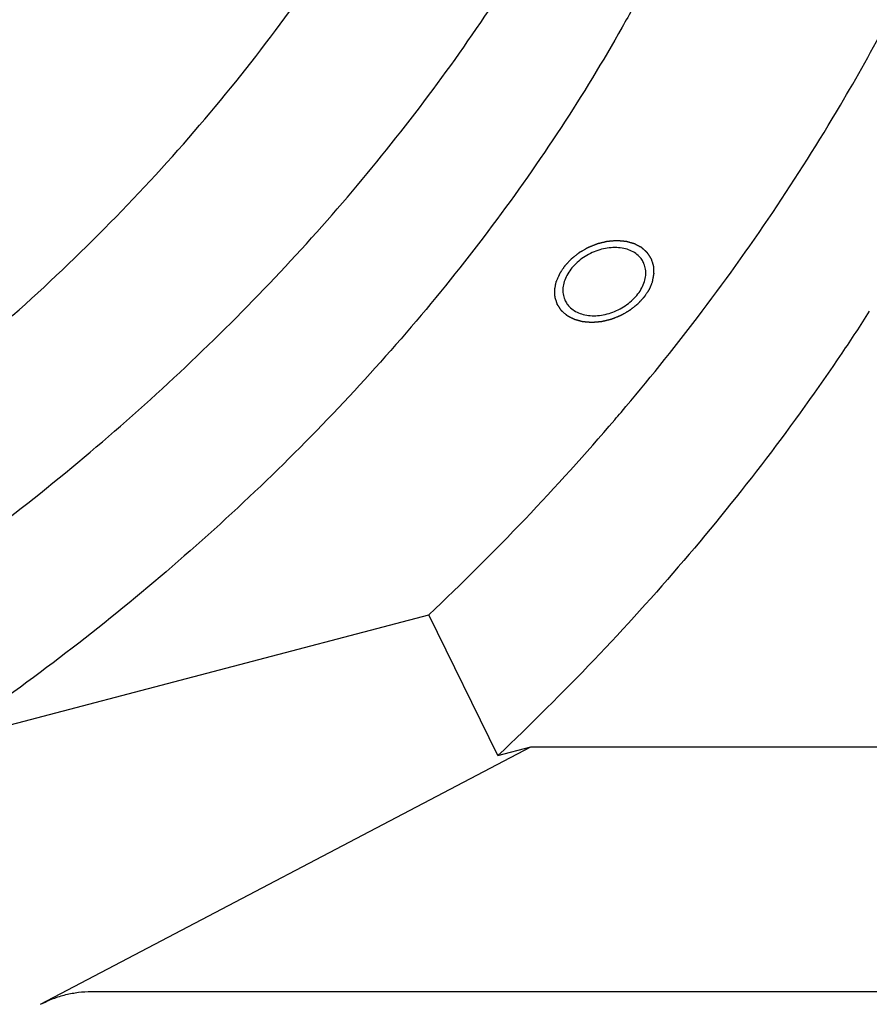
# Model space of a CAD drawing. Header units: millimetres. Extents: x 0 to 594, y 0 to 420.
# Tile 130 of 256: x 555.9 to 560.78, y 200.38 to 206.03. Entities that reach past the tile are written whole.
import ezdxf

# ---------------------------------------------------------------- set-up
doc = ezdxf.new("R2010")
doc.units = ezdxf.units.MM
doc.header["$LTSCALE"] = 32.67
doc.layers.get('0').update_dxf_attribs({"linetype": 'CONTINUOUS'})

msp = doc.modelspace()

# ---------------------------------------------------------------- linework, layer by layer
at = {"color": 7, "linetype": 'CONTINUOUS'}
for p, q in [((555.44213, 201.88023), (558.2473, 202.61765)), ((558.64385, 201.80955), (558.2473, 202.61765)), ((556.01823, 200.3809), (558.83263, 201.85918)), ((558.64385, 201.80955), (558.83263, 201.85918)), ((558.83263, 201.85918), (563.00283, 201.85918)), ((556.30864, 200.45424), (563.98687, 200.45424))]:
    msp.add_line(p, q, dxfattribs=at)
for points, knots in [([(555.07608, 202.62616), (555.28329, 202.76543), (555.68873, 203.05359), (556.27001, 203.51516), (556.81934, 204.00221), (557.3339, 204.51225), (557.81108, 205.0427), (558.24842, 205.59087), (558.64371, 206.15396), (558.99491, 206.72914), (559.30023, 207.31348), (559.53461, 207.85027), (559.65958, 208.19408), (559.70726, 208.33739)], [0, 0, 0, 0, 0.1001012, 0.199332, 0.2974716, 0.3943149, 0.4896753, 0.5833885, 0.6753158, 0.7653481, 0.8534091, 0.9394591, 1, 1, 1, 1]), ([(542.4587, 202.98207), (542.59697, 202.84734), (542.89692, 202.58505), (543.39463, 202.2345), (543.94517, 201.92528), (544.5385, 201.66375), (545.17035, 201.4517), (545.83622, 201.29055), (546.53134, 201.1814), (547.2508, 201.12496), (547.98948, 201.12159), (548.74214, 201.1713), (549.50344, 201.27371), (550.26799, 201.42808), (551.03034, 201.63329), (551.78509, 201.88789), (552.52688, 202.19006), (553.25043, 202.53765), (553.95059, 202.92819), (554.62239, 203.3589), (555.26106, 203.82673), (555.86204, 204.32836), (556.42107, 204.86022), (556.93417, 205.41857), (557.39765, 205.99941), (557.67475, 206.40385), (557.80374, 206.60867)], [0, 0, 0, 0, 0.0327945, 0.067594, 0.1032754, 0.1399346, 0.1776334, 0.2164003, 0.2562319, 0.2970963, 0.3389351, 0.3816674, 0.4251923, 0.4693923, 0.5141362, 0.5592825, 0.604682, 0.6501806, 0.6956228, 0.7408536, 0.7857225, 0.8300853, 0.8738077, 0.9167684, 0.9588614, 1, 1, 1, 1]), ([(559.48276, 206.22079), (559.44184, 206.14368), (559.29193, 205.87016), (559.00975, 205.40802), (558.61447, 204.84493), (558.17713, 204.29677), (557.69996, 203.76633), (557.1854, 203.25629), (556.63607, 202.76924), (556.05479, 202.30767), (555.64934, 202.0195), (555.44213, 201.88023)], [0, 0, 0, 0, 0.0437231, 0.1562152, 0.2710747, 0.3881655, 0.5073146, 0.6283167, 0.750939, 0.8749253, 1, 1, 1, 1]), ([(559.35067, 203.77974), (559.50145, 203.95764), (559.80292, 204.33224), (560.22506, 204.92015), (560.58694, 205.49287), (560.7962, 205.86831), (560.88306, 206.03381)], [0, 0, 0, 0, 0.2561706, 0.5280144, 0.7946937, 1, 1, 1, 1]), ([(559.4793, 204.64074), (559.47552, 204.64843), (559.46495, 204.66549), (559.44234, 204.68833), (559.41157, 204.70741), (559.37561, 204.72035), (559.3357, 204.72682), (559.29317, 204.72665), (559.24941, 204.71991), (559.20586, 204.70682), (559.16396, 204.68783), (559.12511, 204.66358), (559.09059, 204.63485), (559.06154, 204.60259), (559.03897, 204.56787), (559.02843, 204.54305), (559.02459, 204.53063)], [0, 0, 0, 0, 0.0452107, 0.1053801, 0.1684294, 0.2353139, 0.3063634, 0.3813374, 0.4595381, 0.5399373, 0.621301, 0.7023092, 0.7816735, 0.858255, 0.9311865, 1, 1, 1, 1]), ([(559.48512, 204.53063), (559.48873, 204.54231), (559.4936, 204.56584), (559.4929, 204.60116), (559.48614, 204.62588), (559.48043, 204.63843), (559.4793, 204.64074)], [0, 0, 0, 0, 0.3255326, 0.6339697, 0.9317015, 1, 1, 1, 1]), ([(559.02459, 204.53063), (559.02098, 204.51894), (559.01611, 204.49541), (559.01682, 204.46009), (559.02357, 204.43538), (559.02928, 204.42282), (559.03042, 204.42051)], [0, 0, 0, 0, 0.3255326, 0.6339697, 0.9317015, 1, 1, 1, 1]), ([(559.03042, 204.42051), (559.03419, 204.41282), (559.04476, 204.39576), (559.06737, 204.37292), (559.09815, 204.35384), (559.1341, 204.3409), (559.17401, 204.33444), (559.21654, 204.3346), (559.2603, 204.34134), (559.30385, 204.35443), (559.34575, 204.37342), (559.38461, 204.39768), (559.41913, 204.4264), (559.44817, 204.45866), (559.47075, 204.49338), (559.48128, 204.5182), (559.48512, 204.53063)], [0, 0, 0, 0, 0.0452107, 0.1053801, 0.1684294, 0.2353139, 0.3063634, 0.3813374, 0.4595381, 0.5399373, 0.621301, 0.7023092, 0.7816735, 0.858255, 0.9311865, 1, 1, 1, 1]), ([(560.7761, 204.36037), (560.72442, 204.27963), (560.53588, 203.99266), (560.18856, 203.50895), (559.71352, 202.92124), (559.19862, 202.35154), (558.8327, 201.98781), (558.64385, 201.80955)], [0, 0, 0, 0, 0.0862819, 0.3090368, 0.535782, 0.7662189, 1, 1, 1, 1]), ([(558.2473, 202.61765), (558.43615, 202.7959), (558.80207, 203.15964), (559.16054, 203.55626), (559.33858, 203.76547), (559.35067, 203.77974)], [0, 0, 0, 0, 0.4859799, 0.9650071, 1, 1, 1, 1]), ([(556.01823, 200.3809), (556.0416, 200.39318), (556.08883, 200.41463), (556.16185, 200.43766), (556.23515, 200.45126), (556.28425, 200.45424), (556.30864, 200.45424)], [0, 0, 0, 0, 0.2620098, 0.5132976, 0.7579592, 1, 1, 1, 1])]:
    msp.add_open_spline(points, degree=3, knots=knots, dxfattribs=at)
at = {"color": 2, "linetype": 'CONTINUOUS'}
for points in [[(559.53118, 204.53063, 8.29606), (559.53154, 204.53253, 8.29458), (559.53228, 204.53633, 8.29161), (559.53339, 204.54204, 8.28716), (559.53449, 204.54774, 8.28272), (559.5356, 204.55345, 8.27827), (559.53652, 204.5582, 8.27456), (559.53726, 204.56201, 8.2716), (559.53781, 204.56486, 8.26937), (559.53827, 204.56724, 8.26752), (559.53864, 204.56914, 8.26603), (559.53891, 204.57056, 8.26492), (559.53919, 204.57199, 8.26381), (559.53942, 204.57318, 8.26288), (559.5396, 204.57413, 8.26214), (559.53972, 204.57472, 8.26168), (559.53981, 204.5752, 8.26131), (559.53988, 204.57556, 8.26103), (559.53994, 204.57585, 8.2608), (559.53998, 204.57606, 8.26064), (559.54, 204.57618, 8.26054), (559.54002, 204.57627, 8.26048), (559.54001, 204.57636, 8.2604), (559.54001, 204.57647, 8.2603), (559.54, 204.57667, 8.26012), (559.53999, 204.57696, 8.25987), (559.53997, 204.5773, 8.25957), (559.53995, 204.57776, 8.25916), (559.53992, 204.57833, 8.25866), (559.53988, 204.57924, 8.25786), (559.53983, 204.58039, 8.25685), (559.53977, 204.58176, 8.25564), (559.5397, 204.58313, 8.25443), (559.53962, 204.58496, 8.25282), (559.53951, 204.58725, 8.2508), (559.53939, 204.58999, 8.24839), (559.53922, 204.59365, 8.24516), (559.53901, 204.59822, 8.24113), (559.5388, 204.6028, 8.2371), (559.53863, 204.60646, 8.23388), (559.5385, 204.6092, 8.23146), (559.5384, 204.61149, 8.22945), (559.53832, 204.61332, 8.22784), (559.53825, 204.61469, 8.22663), (559.53819, 204.61606, 8.22542), (559.53814, 204.6172, 8.22441), (559.53809, 204.61812, 8.22361), (559.53807, 204.61869, 8.2231), (559.53805, 204.61915, 8.2227), (559.53803, 204.61949, 8.2224), (559.53802, 204.61978, 8.22215), (559.53801, 204.61998, 8.22197), (559.538, 204.62009, 8.22187), (559.53801, 204.62018, 8.22179), (559.53797, 204.62025, 8.22171), (559.53794, 204.62036, 8.22161), (559.53788, 204.62055, 8.22143), (559.5378, 204.62081, 8.22116), (559.5377, 204.62113, 8.22085), (559.53757, 204.62155, 8.22043), (559.5374, 204.62207, 8.2199), (559.53713, 204.62292, 8.21906), (559.5368, 204.62397, 8.21801), (559.5364, 204.62524, 8.21675), (559.536, 204.6265, 8.2155), (559.53547, 204.62819, 8.21382), (559.5348, 204.6303, 8.21172), (559.534, 204.63283, 8.2092), (559.53293, 204.63621, 8.20584), (559.5316, 204.64042, 8.20164), (559.53026, 204.64464, 8.19744), (559.5292, 204.64802, 8.19408), (559.5284, 204.65055, 8.19157), (559.52773, 204.65266, 8.18947), (559.5272, 204.65434, 8.18779), (559.5268, 204.65561, 8.18653), (559.5264, 204.65687, 8.18527), (559.52606, 204.65793, 8.18422), (559.5258, 204.65877, 8.18338), (559.52563, 204.6593, 8.18285), (559.5255, 204.65972, 8.18243), (559.5254, 204.66004, 8.18212), (559.52531, 204.6603, 8.18186), (559.52526, 204.66049, 8.18167), (559.52522, 204.66059, 8.18157), (559.5252, 204.66067, 8.18149), (559.52515, 204.66074, 8.18141), (559.52509, 204.66084, 8.1813), (559.52498, 204.661, 8.18112), (559.52483, 204.66124, 8.18085), (559.52464, 204.66152, 8.18053), (559.5244, 204.66189, 8.1801), (559.52409, 204.66236, 8.17956), (559.5236, 204.66312, 8.17871), (559.52298, 204.66406, 8.17764), (559.52225, 204.66519, 8.17635), (559.52151, 204.66632, 8.17507), (559.52052, 204.66782, 8.17336), (559.5193, 204.6697, 8.17122), (559.51782, 204.67196, 8.16865), (559.51585, 204.67497, 8.16522), (559.51339, 204.67873, 8.16094), (559.51094, 204.6825, 8.15666), (559.50897, 204.68551, 8.15323), (559.50749, 204.68776, 8.15066), (559.50627, 204.68964, 8.14852), (559.50528, 204.69115, 8.14681), (559.50454, 204.69228, 8.14553), (559.50381, 204.69341, 8.14424), (559.50319, 204.69435, 8.14317), (559.5027, 204.6951, 8.14232), (559.50239, 204.69557, 8.14178), (559.50215, 204.69595, 8.14135), (559.50196, 204.69623, 8.14103), (559.50181, 204.69646, 8.14076), (559.5017, 204.69663, 8.14058), (559.50164, 204.69672, 8.14047), (559.5016, 204.6968, 8.14039), (559.50153, 204.69685, 8.14031), (559.50145, 204.69693, 8.14021), (559.5013, 204.69706, 8.14004), (559.50108, 204.69725, 8.13978), (559.50083, 204.69748, 8.13948), (559.50049, 204.69778, 8.13907), (559.50006, 204.69816, 8.13857), (559.49938, 204.69877, 8.13776), (559.49853, 204.69952, 8.13674), (559.49751, 204.70043, 8.13553), (559.49649, 204.70134, 8.13431), (559.49513, 204.70256, 8.13269), (559.49342, 204.70407, 8.13067), (559.49138, 204.70589, 8.12823), (559.48866, 204.70832, 8.12499), (559.48526, 204.71135, 8.12094), (559.48185, 204.71438, 8.11689), (559.47913, 204.71681, 8.11365), (559.47709, 204.71863, 8.11122), (559.47539, 204.72014, 8.10919), (559.47402, 204.72136, 8.10757), (559.473, 204.72227, 8.10636), (559.47198, 204.72318, 8.10514), (559.47113, 204.72393, 8.10413), (559.47045, 204.72454, 8.10332), (559.47002, 204.72492, 8.10281), (559.46968, 204.72522, 8.10241), (559.46943, 204.72545, 8.1021), (559.46922, 204.72564, 8.10185), (559.46907, 204.72577, 8.10167), (559.46898, 204.72585, 8.10157), (559.46892, 204.72591, 8.10149), (559.46884, 204.72595, 8.10142), (559.46873, 204.726, 8.10133), (559.46855, 204.7261, 8.10117), (559.46828, 204.72624, 8.10093), (559.46796, 204.72641, 8.10065), (559.46754, 204.72664, 8.10028), (559.467, 204.72692, 8.09981), (559.46615, 204.72737, 8.09906), (559.46509, 204.72794, 8.09812), (559.46381, 204.72861, 8.097), (559.46254, 204.72929, 8.09588), (559.46084, 204.73019, 8.09438), (559.45871, 204.73132, 8.09251), (559.45616, 204.73268, 8.09026), (559.45276, 204.73448, 8.08727), (559.4485, 204.73674, 8.08353), (559.44425, 204.739, 8.07978), (559.44085, 204.74081, 8.07679), (559.4383, 204.74216, 8.07454), (559.43617, 204.74329, 8.07267), (559.43447, 204.74419, 8.07117), (559.43319, 204.74487, 8.07005), (559.43192, 204.74555, 8.06893), (559.43085, 204.74611, 8.06799), (559.43, 204.74656, 8.06724), (559.42947, 204.74684, 8.06678), (559.42905, 204.74707, 8.0664), (559.42873, 204.74724, 8.06612), (559.42846, 204.74738, 8.06589), (559.42828, 204.74748, 8.06572), (559.42817, 204.74753, 8.06563), (559.42809, 204.74758, 8.06556), (559.42799, 204.7476, 8.0655), (559.42787, 204.74764, 8.06541), (559.42766, 204.7477, 8.06527), (559.42735, 204.74779, 8.06506), (559.42698, 204.74789, 8.06482), (559.42648, 204.74803, 8.06449), (559.42587, 204.74821, 8.06408), (559.42488, 204.74849, 8.06342), (559.42364, 204.74884, 8.0626), (559.42216, 204.74925, 8.06161), (559.42068, 204.74967, 8.06062), (559.4187, 204.75023, 8.0593), (559.41623, 204.75093, 8.05766), (559.41327, 204.75177, 8.05568), (559.40932, 204.75289, 8.05305), (559.40437, 204.75428, 8.04976), (559.39943, 204.75568, 8.04646), (559.39548, 204.7568, 8.04383), (559.39252, 204.75763, 8.04185), (559.39005, 204.75833, 8.04021), (559.38807, 204.75889, 8.03889), (559.38659, 204.75931, 8.0379), (559.38511, 204.75973, 8.03692), (559.38387, 204.76008, 8.03609), (559.38288, 204.76036, 8.03543), (559.38227, 204.76053, 8.03502), (559.38177, 204.76067, 8.03469), (559.3814, 204.76078, 8.03445), (559.38109, 204.76086, 8.03424), (559.38088, 204.76093, 8.0341), (559.38075, 204.76096, 8.03402), (559.38066, 204.76099, 8.03395), (559.38056, 204.761, 8.0339), (559.38042, 204.76101, 8.03383), (559.38018, 204.76103, 8.03371), (559.37983, 204.76106, 8.03354), (559.37941, 204.7611, 8.03333), (559.37886, 204.76114, 8.03306), (559.37817, 204.7612, 8.03271), (559.37706, 204.7613, 8.03216), (559.37567, 204.76142, 8.03147), (559.37401, 204.76157, 8.03064), (559.37235, 204.76171, 8.02982), (559.37013, 204.7619, 8.02871), (559.36736, 204.76215, 8.02733), (559.36404, 204.76244, 8.02568), (559.35961, 204.76282, 8.02347), (559.35407, 204.76331, 8.02071), (559.34853, 204.76379, 8.01796), (559.3441, 204.76417, 8.01575), (559.34077, 204.76446, 8.01409), (559.338, 204.76471, 8.01271), (559.33579, 204.7649, 8.01161), (559.33413, 204.76504, 8.01078), (559.33246, 204.76519, 8.00996), (559.33108, 204.76531, 8.00927), (559.32997, 204.76541, 8.00871), (559.32928, 204.76547, 8.00837), (559.32872, 204.76551, 8.00809), (559.32831, 204.76555, 8.00789), (559.32796, 204.76558, 8.00772), (559.32772, 204.7656, 8.00759), (559.32758, 204.76561, 8.00753), (559.32748, 204.76563, 8.00747), (559.32737, 204.76561, 8.00744), (559.32723, 204.7656, 8.00738), (559.32698, 204.76558, 8.0073), (559.32662, 204.76555, 8.00717), (559.32619, 204.76552, 8.00702), (559.32561, 204.76547, 8.00682), (559.3249, 204.76541, 8.00656), (559.32375, 204.76532, 8.00616), (559.32232, 204.7652, 8.00565), (559.3206, 204.76506, 8.00505), (559.31888, 204.76492, 8.00444), (559.31658, 204.76474, 8.00363), (559.31371, 204.7645, 8.00262), (559.31027, 204.76422, 8.0014), (559.30569, 204.76385, 7.99979), (559.29995, 204.76339, 7.99776), (559.29422, 204.76292, 7.99574), (559.28963, 204.76255, 7.99412), (559.28619, 204.76227, 7.99291), (559.28332, 204.76203, 7.9919), (559.28103, 204.76185, 7.99109), (559.27931, 204.76171, 7.99048), (559.27758, 204.76157, 7.98987), (559.27615, 204.76145, 7.98937), (559.275, 204.76136, 7.98896), (559.27429, 204.7613, 7.98871), (559.27371, 204.76125, 7.98851), (559.27328, 204.76122, 7.98836), (559.27293, 204.76119, 7.98823), (559.27267, 204.76117, 7.98814), (559.27253, 204.76116, 7.98809), (559.27242, 204.76115, 7.98805), (559.27231, 204.76112, 7.98803), (559.27217, 204.76109, 7.988), (559.27192, 204.76103, 7.98794), (559.27155, 204.76094, 7.98786), (559.27112, 204.76084, 7.98777), (559.27054, 204.7607, 7.98764), (559.26981, 204.76053, 7.98748), (559.26865, 204.76025, 7.98723), (559.2672, 204.75991, 7.98692), (559.26546, 204.75949, 7.98654), (559.26372, 204.75908, 7.98616), (559.2614, 204.75852, 7.98565), (559.25849, 204.75783, 7.98502), (559.25501, 204.75701, 7.98426), (559.25037, 204.7559, 7.98325), (559.24456, 204.75452, 7.98198), (559.23876, 204.75314, 7.98072), (559.23411, 204.75203, 7.97971), (559.23063, 204.75121, 7.97895), (559.22773, 204.75052, 7.97832), (559.22541, 204.74996, 7.97781), (559.22367, 204.74955, 7.97743), (559.22193, 204.74913, 7.97705), (559.22047, 204.74879, 7.97674), (559.21931, 204.74851, 7.97648), (559.21859, 204.74834, 7.97633), (559.21801, 204.7482, 7.9762), (559.21757, 204.7481, 7.9761), (559.21721, 204.74801, 7.97603), (559.21695, 204.74795, 7.97597), (559.21681, 204.74792, 7.97594), (559.2167, 204.7479, 7.97591), (559.2166, 204.74785, 7.97591), (559.21645, 204.74779, 7.97589), (559.21621, 204.7477, 7.97588), (559.21585, 204.74756, 7.97585), (559.21543, 204.74739, 7.97581), (559.21486, 204.74716, 7.97577), (559.21416, 204.74688, 7.97571), (559.21303, 204.74643, 7.97562), (559.21161, 204.74587, 7.9755), (559.20992, 204.7452, 7.97537), (559.20822, 204.74453, 7.97523), (559.20596, 204.74363, 7.97505), (559.20313, 204.74251, 7.97482), (559.19974, 204.74116, 7.97454), (559.19522, 204.73937, 7.97418), (559.18957, 204.73713, 7.97372), (559.18391, 204.73488, 7.97326), (559.17939, 204.73309, 7.97289), (559.176, 204.73174, 7.97262), (559.17317, 204.73062, 7.97239), (559.17091, 204.72972, 7.97221), (559.16922, 204.72905, 7.97207), (559.16752, 204.72838, 7.97193), (559.16611, 204.72782, 7.97182), (559.16498, 204.72737, 7.97173), (559.16427, 204.72709, 7.97167), (559.1637, 204.72686, 7.97162), (559.16328, 204.7267, 7.97159), (559.16293, 204.72656, 7.97156), (559.16268, 204.72646, 7.97154), (559.16254, 204.7264, 7.97153), (559.16243, 204.72636, 7.97152), (559.16233, 204.7263, 7.97153), (559.1622, 204.72623, 7.97154), (559.16196, 204.72609, 7.97155), (559.16163, 204.7259, 7.97158), (559.16122, 204.72567, 7.97161), (559.16068, 204.72536, 7.97164), (559.16001, 204.72497, 7.97169), (559.15894, 204.72436, 7.97177), (559.15759, 204.72359, 7.97186), (559.15598, 204.72266, 7.97198), (559.15437, 204.72174, 7.97209), (559.15222, 204.72051, 7.97224), (559.14953, 204.71897, 7.97243), (559.1463, 204.71712, 7.97266), (559.142, 204.71466, 7.97297), (559.13663, 204.71158, 7.97335), (559.13125, 204.7085, 7.97373), (559.12695, 204.70603, 7.97403), (559.12372, 204.70419, 7.97426), (559.12104, 204.70265, 7.97445), (559.11889, 204.70141, 7.9746), (559.11727, 204.70049, 7.97472), (559.11566, 204.69957, 7.97483), (559.11432, 204.6988, 7.97493), (559.11324, 204.69818, 7.975), (559.11257, 204.6978, 7.97505), (559.11203, 204.69749, 7.97509), (559.11163, 204.69726, 7.97512), (559.11129, 204.69706, 7.97514), (559.11106, 204.69693, 7.97516), (559.11092, 204.69685, 7.97517), (559.11082, 204.6968, 7.97517), (559.11073, 204.69672, 7.9752), (559.11061, 204.69663, 7.97522), (559.11041, 204.69647, 7.97528), (559.11011, 204.69624, 7.97535), (559.10976, 204.69596, 7.97544), (559.10929, 204.69559, 7.97556), (559.1087, 204.69513, 7.97571), (559.10776, 204.69439, 7.97595), (559.10659, 204.69347, 7.97625), (559.10517, 204.69236, 7.9766), (559.10376, 204.69126, 7.97696), (559.10188, 204.68978, 7.97744), (559.09953, 204.68793, 7.97803), (559.0967, 204.68572, 7.97875), (559.09294, 204.68277, 7.9797), (559.08823, 204.67907, 7.98089), (559.08352, 204.67538, 7.98208), (559.07976, 204.67243, 7.98303), (559.07693, 204.67021, 7.98375), (559.07458, 204.66837, 7.98434), (559.0727, 204.66689, 7.98482), (559.07129, 204.66578, 7.98518), (559.06988, 204.66468, 7.98553), (559.0687, 204.66375, 7.98583), (559.06776, 204.66302, 7.98607), (559.06717, 204.66255, 7.98622), (559.0667, 204.66218, 7.98634), (559.06635, 204.66191, 7.98643), (559.06605, 204.66168, 7.9865), (559.06584, 204.66152, 7.98655), (559.06573, 204.66142, 7.98658), (559.06564, 204.66136, 7.9866), (559.06557, 204.66127, 7.98664), (559.06547, 204.66117, 7.98669), (559.06529, 204.66099, 7.98678), (559.06505, 204.66072, 7.9869), (559.06475, 204.66041, 7.98704), (559.06435, 204.65999, 7.98724), (559.06386, 204.65946, 7.98748), (559.06307, 204.65862, 7.98788), (559.06208, 204.65756, 7.98836), (559.06089, 204.6563, 7.98895), (559.05971, 204.65504, 7.98954), (559.05812, 204.65335, 7.99032), (559.05615, 204.65125, 7.9913), (559.05377, 204.64872, 7.99247), (559.05061, 204.64535, 7.99403), (559.04665, 204.64114, 7.99599), (559.0427, 204.63693, 7.99794), (559.03953, 204.63357, 7.99951), (559.03716, 204.63104, 8.00068), (559.03518, 204.62893, 8.00166), (559.0336, 204.62725, 8.00244), (559.03241, 204.62599, 8.00303), (559.03123, 204.62472, 8.00361), (559.03024, 204.62367, 8.0041), (559.02945, 204.62283, 8.00449), (559.02895, 204.6223, 8.00474), (559.02856, 204.62188, 8.00493), (559.02826, 204.62157, 8.00508), (559.02801, 204.6213, 8.0052), (559.02784, 204.62112, 8.00529), (559.02774, 204.62101, 8.00534), (559.02766, 204.62094, 8.00537), (559.02761, 204.62085, 8.00542), (559.02753, 204.62073, 8.00549), (559.0274, 204.62053, 8.00561), (559.02721, 204.62025, 8.00577), (559.02698, 204.61991, 8.00597), (559.02667, 204.61945, 8.00623), (559.02629, 204.61888, 8.00656), (559.02568, 204.61796, 8.00709), (559.02492, 204.61682, 8.00775), (559.024, 204.61545, 8.00855), (559.02308, 204.61408, 8.00934), (559.02186, 204.61225, 8.0104), (559.02033, 204.60997, 8.01172), (559.0185, 204.60723, 8.01331), (559.01606, 204.60357, 8.01542), (559.013, 204.599, 8.01807), (559.00995, 204.59444, 8.02071), (559.00751, 204.59078, 8.02283), (559.00567, 204.58804, 8.02442), (559.00415, 204.58576, 8.02574), (559.00293, 204.58393, 8.0268), (559.00201, 204.58256, 8.02759), (559.00109, 204.58119, 8.02838), (559.00033, 204.58004, 8.02905), (558.99972, 204.57913, 8.02957), (558.99934, 204.57856, 8.02991), (558.99903, 204.5781, 8.03017), (558.9988, 204.57776, 8.03037), (558.99861, 204.57747, 8.03053), (558.99848, 204.57727, 8.03065), (558.9984, 204.57716, 8.03072), (558.99834, 204.57708, 8.03076), (558.99831, 204.57698, 8.03083), (558.99825, 204.57686, 8.03091), (558.99816, 204.57665, 8.03105), (558.99803, 204.57635, 8.03126), (558.99788, 204.57599, 8.03151), (558.99767, 204.5755, 8.03184), (558.99742, 204.5749, 8.03225), (558.997, 204.57393, 8.03291), (558.99649, 204.57272, 8.03373), (558.99587, 204.57127, 8.03472), (558.99525, 204.56982, 8.03571), (558.99442, 204.56788, 8.03703), (558.99339, 204.56546, 8.03868), (558.99216, 204.56256, 8.04065), (558.9905, 204.55869, 8.04329), (558.98844, 204.55385, 8.04659), (558.98597, 204.54804, 8.05054), (558.98349, 204.54224, 8.0545), (558.98101, 204.53643, 8.05845), (558.97936, 204.53256, 8.06109), (558.97854, 204.53063, 8.06241)], [(559.53118, 204.53063, 8.29606), (559.53037, 204.52872, 8.29736), (559.52875, 204.52492, 8.29995), (559.52633, 204.51921, 8.30385), (559.52391, 204.51351, 8.30774), (559.52149, 204.5078, 8.31163), (559.51947, 204.50305, 8.31487), (559.51786, 204.49924, 8.31747), (559.51665, 204.49639, 8.31941), (559.51564, 204.49401, 8.32104), (559.51483, 204.49211, 8.32233), (559.51423, 204.49069, 8.32331), (559.51362, 204.48926, 8.32428), (559.51312, 204.48807, 8.32509), (559.51272, 204.48712, 8.32574), (559.51246, 204.48653, 8.32614), (559.51226, 204.48605, 8.32647), (559.51211, 204.48569, 8.32671), (559.51198, 204.4854, 8.32691), (559.5119, 204.48519, 8.32706), (559.51184, 204.48507, 8.32714), (559.51181, 204.48498, 8.3272), (559.51175, 204.4849, 8.32725), (559.51168, 204.48478, 8.32732), (559.51154, 204.48458, 8.32743), (559.51135, 204.48429, 8.3276), (559.51112, 204.48395, 8.3278), (559.51082, 204.48349, 8.32806), (559.51044, 204.48292, 8.32839), (559.50983, 204.48201, 8.32892), (559.50907, 204.48086, 8.32959), (559.50816, 204.47949, 8.33039), (559.50725, 204.47812, 8.33118), (559.50604, 204.47629, 8.33225), (559.50452, 204.474, 8.33357), (559.5027, 204.47126, 8.33517), (559.50027, 204.4676, 8.33729), (559.49723, 204.46303, 8.33995), (559.49419, 204.45845, 8.34261), (559.49176, 204.4548, 8.34473), (559.48994, 204.45205, 8.34632), (559.48842, 204.44976, 8.34765), (559.48721, 204.44793, 8.34872), (559.4863, 204.44656, 8.34951), (559.48539, 204.44519, 8.35031), (559.48463, 204.44405, 8.35097), (559.48402, 204.44313, 8.3515), (559.48364, 204.44256, 8.35184), (559.48334, 204.4421, 8.3521), (559.48311, 204.44176, 8.3523), (559.48292, 204.44147, 8.35247), (559.48279, 204.44127, 8.35258), (559.48271, 204.44116, 8.35265), (559.48266, 204.44107, 8.3527), (559.48258, 204.441, 8.35274), (559.48248, 204.44089, 8.35279), (559.48231, 204.44071, 8.35287), (559.48206, 204.44044, 8.353), (559.48177, 204.44013, 8.35314), (559.48137, 204.4397, 8.35334), (559.48088, 204.43918, 8.35359), (559.48009, 204.43833, 8.35398), (559.47911, 204.43728, 8.35447), (559.47792, 204.43601, 8.35506), (559.47674, 204.43475, 8.35565), (559.47517, 204.43306, 8.35644), (559.4732, 204.43095, 8.35742), (559.47083, 204.42842, 8.3586), (559.46768, 204.42505, 8.36018), (559.46374, 204.42083, 8.36215), (559.4598, 204.41661, 8.36411), (559.45664, 204.41323, 8.36569), (559.45428, 204.4107, 8.36687), (559.45231, 204.40859, 8.36785), (559.45073, 204.40691, 8.36864), (559.44955, 204.40564, 8.36923), (559.44837, 204.40438, 8.36982), (559.44738, 204.40332, 8.37031), (559.44659, 204.40248, 8.37071), (559.4461, 204.40195, 8.37095), (559.44571, 204.40153, 8.37115), (559.44541, 204.40121, 8.3713), (559.44517, 204.40095, 8.37142), (559.44499, 204.40076, 8.37151), (559.44489, 204.40066, 8.37156), (559.44483, 204.40058, 8.3716), (559.44473, 204.40051, 8.37162), (559.44461, 204.40041, 8.37165), (559.4444, 204.40025, 8.3717), (559.4441, 204.40001, 8.37178), (559.44375, 204.39973, 8.37187), (559.44327, 204.39936, 8.37199), (559.44267, 204.39889, 8.37214), (559.44171, 204.39813, 8.37239), (559.44052, 204.39719, 8.37269), (559.43908, 204.39606, 8.37306), (559.43765, 204.39494, 8.37342), (559.43573, 204.39343, 8.37391), (559.43334, 204.39155, 8.37452), (559.43047, 204.38929, 8.37525), (559.42664, 204.38628, 8.37623), (559.42186, 204.38252, 8.37745), (559.41707, 204.37876, 8.37867), (559.41325, 204.37575, 8.37964), (559.41038, 204.37349, 8.38037), (559.40798, 204.37161, 8.38098), (559.40607, 204.3701, 8.38147), (559.40463, 204.36897, 8.38183), (559.4032, 204.36784, 8.3822), (559.402, 204.3669, 8.38251), (559.40105, 204.36615, 8.38275), (559.40045, 204.36568, 8.3829), (559.39997, 204.3653, 8.38302), (559.39961, 204.36502, 8.38312), (559.39931, 204.36479, 8.38319), (559.3991, 204.36462, 8.38325), (559.39898, 204.36453, 8.38327), (559.3989, 204.36445, 8.3833), (559.39879, 204.3644, 8.3833), (559.39866, 204.36432, 8.38332), (559.39843, 204.36419, 8.38333), (559.3981, 204.364, 8.38336), (559.39771, 204.36377, 8.38338), (559.39718, 204.36347, 8.38342), (559.39652, 204.36309, 8.38347), (559.39546, 204.36249, 8.38355), (559.39414, 204.36173, 8.38364), (559.39256, 204.36082, 8.38376), (559.39098, 204.35991, 8.38387), (559.38887, 204.3587, 8.38402), (559.38623, 204.35718, 8.38421), (559.38306, 204.35536, 8.38444), (559.37884, 204.35293, 8.38475), (559.37356, 204.3499, 8.38513), (559.36828, 204.34687, 8.38551), (559.36406, 204.34444, 8.38581), (559.36089, 204.34262, 8.38604), (559.35825, 204.34111, 8.38623), (559.35614, 204.33989, 8.38639), (559.35456, 204.33898, 8.3865), (559.35298, 204.33807, 8.38661), (559.35166, 204.33732, 8.38671), (559.3506, 204.33671, 8.38679), (559.34994, 204.33633, 8.38683), (559.34941, 204.33603, 8.38687), (559.34902, 204.3358, 8.3869), (559.34869, 204.33561, 8.38692), (559.34846, 204.33548, 8.38694), (559.34832, 204.3354, 8.38695), (559.34823, 204.33534, 8.38696), (559.34812, 204.3353, 8.38695), (559.34798, 204.33525, 8.38694), (559.34773, 204.33515, 8.38692), (559.34738, 204.33501, 8.38689), (559.34696, 204.33484, 8.38686), (559.34639, 204.33461, 8.38681), (559.34568, 204.33433, 8.38676), (559.34455, 204.33388, 8.38667), (559.34314, 204.33331, 8.38656), (559.34145, 204.33264, 8.38643), (559.33975, 204.33196, 8.38629), (559.33749, 204.33106, 8.38612), (559.33467, 204.32993, 8.38589), (559.33128, 204.32857, 8.38563), (559.32676, 204.32677, 8.38527), (559.32111, 204.32451, 8.38483), (559.31547, 204.32225, 8.38439), (559.31095, 204.32045, 8.38403), (559.30756, 204.31909, 8.38377), (559.30473, 204.31796, 8.38355), (559.30247, 204.31706, 8.38337), (559.30078, 204.31638, 8.38324), (559.29909, 204.3157, 8.3831), (559.29767, 204.31514, 8.38299), (559.29654, 204.31469, 8.3829), (559.29584, 204.31441, 8.38285), (559.29527, 204.31418, 8.3828), (559.29485, 204.31401, 8.38277), (559.2945, 204.31387, 8.38274), (559.29425, 204.31377, 8.38272), (559.29411, 204.31372, 8.38271), (559.294, 204.31367, 8.38271), (559.29389, 204.31365, 8.38268), (559.29375, 204.31361, 8.38265), (559.29349, 204.31355, 8.38259), (559.29313, 204.31346, 8.38252), (559.2927, 204.31336, 8.38242), (559.29212, 204.31322, 8.3823), (559.29139, 204.31304, 8.38214), (559.29023, 204.31276, 8.38189), (559.28878, 204.31242, 8.38158), (559.28704, 204.312, 8.3812), (559.2853, 204.31158, 8.38083), (559.28297, 204.31102, 8.38033), (559.28007, 204.31032, 8.3797), (559.27659, 204.30948, 8.37895), (559.27195, 204.30836, 8.37795), (559.26614, 204.30697, 8.3767), (559.26034, 204.30557, 8.37545), (559.2557, 204.30445, 8.37445), (559.25222, 204.30362, 8.3737), (559.24931, 204.30292, 8.37308), (559.24699, 204.30236, 8.37258), (559.24525, 204.30194, 8.3722), (559.24351, 204.30152, 8.37183), (559.24206, 204.30117, 8.37151), (559.2409, 204.30089, 8.37126), (559.24017, 204.30072, 8.37111), (559.23959, 204.30058, 8.37098), (559.23916, 204.30047, 8.37089), (559.23879, 204.30039, 8.37081), (559.23854, 204.30032, 8.37076), (559.2384, 204.30029, 8.37072), (559.23829, 204.30026, 8.3707), (559.23818, 204.30026, 8.37066), (559.23803, 204.30024, 8.37061), (559.23778, 204.30022, 8.37052), (559.23741, 204.30019, 8.37039), (559.23697, 204.30015, 8.37024), (559.23639, 204.30011, 8.37003), (559.23566, 204.30005, 8.36978), (559.23449, 204.29995, 8.36937), (559.23303, 204.29983, 8.36885), (559.23128, 204.29968, 8.36824), (559.22953, 204.29954, 8.36762), (559.22719, 204.29935, 8.3668), (559.22427, 204.2991, 8.36577), (559.22077, 204.29881, 8.36454), (559.2161, 204.29843, 8.3629), (559.21026, 204.29795, 8.36085), (559.20442, 204.29746, 8.3588), (559.19975, 204.29708, 8.35715), (559.19625, 204.29679, 8.35592), (559.19333, 204.29654, 8.3549), (559.191, 204.29635, 8.35408), (559.18924, 204.29621, 8.35346), (559.18749, 204.29606, 8.35284), (559.18603, 204.29594, 8.35233), (559.18486, 204.29584, 8.35192), (559.18413, 204.29578, 8.35166), (559.18355, 204.29574, 8.35146), (559.18311, 204.2957, 8.35131), (559.18275, 204.29567, 8.35118), (559.18249, 204.29565, 8.35109), (559.18235, 204.29564, 8.35104), (559.18224, 204.29562, 8.351), (559.18214, 204.29564, 8.35095), (559.182, 204.29565, 8.35088), (559.18176, 204.29567, 8.35076), (559.18142, 204.2957, 8.35059), (559.18101, 204.29573, 8.35039), (559.18047, 204.29578, 8.35012), (559.17979, 204.29584, 8.34978), (559.1787, 204.29593, 8.34924), (559.17734, 204.29605, 8.34856), (559.1757, 204.29619, 8.34775), (559.17407, 204.29633, 8.34694), (559.17189, 204.29651, 8.34586), (559.16917, 204.29675, 8.34451), (559.1659, 204.29703, 8.34288), (559.16154, 204.2974, 8.34072), (559.15609, 204.29787, 8.33802), (559.15065, 204.29833, 8.33531), (559.14629, 204.2987, 8.33315), (559.14302, 204.29898, 8.33153), (559.1403, 204.29922, 8.33017), (559.13812, 204.2994, 8.32909), (559.13649, 204.29954, 8.32828), (559.13485, 204.29968, 8.32747), (559.13349, 204.2998, 8.32679), (559.1324, 204.29989, 8.32625), (559.13172, 204.29995, 8.32591), (559.13118, 204.3, 8.32564), (559.13077, 204.30003, 8.32544), (559.13043, 204.30006, 8.32527), (559.13019, 204.30008, 8.32515), (559.13005, 204.3001, 8.32509), (559.12995, 204.3001, 8.32504), (559.12986, 204.30013, 8.32497), (559.12973, 204.30016, 8.32489), (559.12952, 204.30022, 8.32475), (559.12921, 204.30031, 8.32454), (559.12884, 204.30041, 8.3243), (559.12834, 204.30055, 8.32397), (559.12772, 204.30072, 8.32356), (559.12673, 204.301, 8.3229), (559.12549, 204.30135, 8.32208), (559.12401, 204.30176, 8.3211), (559.12252, 204.30217, 8.32011), (559.12054, 204.30273, 8.3188), (559.11807, 204.30342, 8.31716), (559.1151, 204.30425, 8.31519), (559.11114, 204.30535, 8.31256), (559.10619, 204.30673, 8.30928), (559.10123, 204.30811, 8.30599), (559.09727, 204.30922, 8.30337), (559.0943, 204.31004, 8.3014), (559.09183, 204.31074, 8.29976), (559.08985, 204.31129, 8.29844), (559.08836, 204.3117, 8.29746), (559.08688, 204.31212, 8.29647), (559.08564, 204.31246, 8.29565), (559.08465, 204.31274, 8.295), (559.08403, 204.31291, 8.29459), (559.08353, 204.31305, 8.29426), (559.08316, 204.31315, 8.29401), (559.08285, 204.31324, 8.29381), (559.08264, 204.3133, 8.29366), (559.08251, 204.31333, 8.29358), (559.08242, 204.31335, 8.29352), (559.08234, 204.3134, 8.29345), (559.08223, 204.31346, 8.29336), (559.08205, 204.31356, 8.29319), (559.08178, 204.3137, 8.29296), (559.08146, 204.31386, 8.29268), (559.08103, 204.31409, 8.2923), (559.0805, 204.31437, 8.29184), (559.07965, 204.31482, 8.29109), (559.07858, 204.31538, 8.29016), (559.0773, 204.31605, 8.28904), (559.07602, 204.31672, 8.28791), (559.07431, 204.31762, 8.28642), (559.07218, 204.31874, 8.28455), (559.06962, 204.32009, 8.28231), (559.06621, 204.32188, 8.27932), (559.06194, 204.32412, 8.27558), (559.05767, 204.32637, 8.27185), (559.05426, 204.32816, 8.26886), (559.0517, 204.32951, 8.26662), (559.04957, 204.33063, 8.26475), (559.04786, 204.33153, 8.26325), (559.04658, 204.3322, 8.26213), (559.0453, 204.33287, 8.26101), (559.04423, 204.33343, 8.26008), (559.04338, 204.33388, 8.25933), (559.04285, 204.33416, 8.25886), (559.04242, 204.33439, 8.25849), (559.0421, 204.33455, 8.25821), (559.04183, 204.33469, 8.25798), (559.04164, 204.33479, 8.25781), (559.04154, 204.33485, 8.25772), (559.04145, 204.33489, 8.25765), (559.04139, 204.33495, 8.25757), (559.04131, 204.33502, 8.25747), (559.04116, 204.33516, 8.25729), (559.04094, 204.33535, 8.25703), (559.04068, 204.33558, 8.25672), (559.04033, 204.33589, 8.25631), (559.0399, 204.33628, 8.2558), (559.0392, 204.33689, 8.25497), (559.03833, 204.33766, 8.25394), (559.03729, 204.33859, 8.2527), (559.03625, 204.33951, 8.25147), (559.03486, 204.34074, 8.24982), (559.03312, 204.34228, 8.24776), (559.03104, 204.34413, 8.24528), (559.02826, 204.34659, 8.24199), (559.02479, 204.34967, 8.23787), (559.02132, 204.35275, 8.23374), (559.01854, 204.35522, 8.23045), (559.01646, 204.35707, 8.22797), (559.01472, 204.35861, 8.22591), (559.01333, 204.35984, 8.22426), (559.01229, 204.36076, 8.22303), (559.01125, 204.36168, 8.22179), (559.01038, 204.36245, 8.22076), (559.00968, 204.36307, 8.21994), (559.00925, 204.36346, 8.21942), (559.0089, 204.36376, 8.21901), (559.00864, 204.36399, 8.2187), (559.00843, 204.36419, 8.21844), (559.00827, 204.36432, 8.21826), (559.00819, 204.3644, 8.21816), (559.00812, 204.36445, 8.21808), (559.00808, 204.36453, 8.218), (559.00801, 204.36462, 8.2179), (559.00791, 204.36478, 8.21771), (559.00776, 204.36501, 8.21745), (559.00758, 204.36529, 8.21714), (559.00733, 204.36566, 8.21671), (559.00703, 204.36612, 8.21619), (559.00654, 204.36686, 8.21535), (559.00594, 204.36778, 8.2143), (559.00521, 204.36889, 8.21303), (559.00448, 204.36999, 8.21177), (559.00351, 204.37147, 8.21009), (559.0023, 204.37332, 8.20799), (559.00085, 204.37553, 8.20546), (558.99891, 204.37849, 8.2021), (558.99648, 204.38218, 8.19789), (558.99406, 204.38587, 8.19369), (558.99212, 204.38882, 8.19032), (558.99066, 204.39104, 8.1878), (558.98945, 204.39288, 8.1857), (558.98848, 204.39436, 8.18401), (558.98775, 204.39547, 8.18275), (558.98703, 204.39657, 8.18149), (558.98642, 204.3975, 8.18044), (558.98593, 204.39824, 8.1796), (558.98563, 204.3987, 8.17907), (558.98539, 204.39907, 8.17865), (558.98521, 204.39934, 8.17834), (558.98506, 204.39957, 8.17807), (558.98495, 204.39974, 8.17789), (558.98489, 204.39983, 8.17778), (558.98484, 204.39989, 8.17771), (558.98482, 204.39998, 8.17763), (558.98478, 204.40008, 8.17752), (558.98473, 204.40027, 8.17734), (558.98464, 204.40053, 8.17708), (558.98454, 204.40084, 8.17676), (558.9844, 204.40127, 8.17634), (558.98423, 204.40179, 8.17582), (558.98396, 204.40263, 8.17498), (558.98362, 204.40369, 8.17393), (558.98322, 204.40495, 8.17267), (558.98281, 204.40621, 8.17141), (558.98227, 204.4079, 8.16973), (558.98159, 204.41, 8.16763), (558.98078, 204.41253, 8.16511), (558.9797, 204.4159, 8.16175), (558.97835, 204.42011, 8.15755), (558.97699, 204.42432, 8.15335), (558.97591, 204.42769, 8.14999), (558.9751, 204.43021, 8.14747), (558.97442, 204.43232, 8.14537), (558.97388, 204.434, 8.14369), (558.97347, 204.43526, 8.14243), (558.97307, 204.43653, 8.14117), (558.97273, 204.43758, 8.14012), (558.97246, 204.43842, 8.13928), (558.97229, 204.43895, 8.13875), (558.97215, 204.43937, 8.13833), (558.97205, 204.43969, 8.13802), (558.97197, 204.43995, 8.13776), (558.97191, 204.44013, 8.13757), (558.97188, 204.44024, 8.13747), (558.97184, 204.44031, 8.13739), (558.97185, 204.4404, 8.13731), (558.97184, 204.44052, 8.13721), (558.97183, 204.44072, 8.13704), (558.97182, 204.441, 8.13678), (558.9718, 204.44134, 8.13648), (558.97178, 204.4418, 8.13608), (558.97175, 204.44237, 8.13557), (558.9717, 204.44329, 8.13477), (558.97164, 204.44443, 8.13376), (558.97157, 204.4458, 8.13255), (558.9715, 204.44717, 8.13134), (558.97141, 204.449, 8.12972), (558.9713, 204.45128, 8.12771), (558.97116, 204.45402, 8.12529), (558.97097, 204.45768, 8.12206), (558.97074, 204.46225, 8.11803), (558.97051, 204.46682, 8.11399), (558.97033, 204.47047, 8.11077), (558.97019, 204.47321, 8.10835), (558.97007, 204.4755, 8.10633), (558.96998, 204.47732, 8.10472), (558.96991, 204.47869, 8.10351), (558.96984, 204.48006, 8.1023), (558.96979, 204.48121, 8.10129), (558.96974, 204.48212, 8.10048), (558.96971, 204.48269, 8.09998), (558.96969, 204.48315, 8.09957), (558.96967, 204.48349, 8.09927), (558.96966, 204.48378, 8.09902), (558.96965, 204.48398, 8.09884), (558.96964, 204.48409, 8.09874), (558.96963, 204.48417, 8.09866), (558.96966, 204.48427, 8.09859), (558.96968, 204.48439, 8.0985), (558.96972, 204.4846, 8.09833), (558.96978, 204.4849, 8.0981), (558.96985, 204.48526, 8.09782), (558.96994, 204.48575, 8.09744), (558.97005, 204.48635, 8.09697), (558.97024, 204.48732, 8.09621), (558.97047, 204.48853, 8.09527), (558.97075, 204.48998, 8.09413), (558.97103, 204.49143, 8.093), (558.9714, 204.49337, 8.09149), (558.97186, 204.49579, 8.0896), (558.97242, 204.49869, 8.08734), (558.97316, 204.50256, 8.08431), (558.97409, 204.5074, 8.08054), (558.9752, 204.51321, 8.07601), (558.97631, 204.51901, 8.07147), (558.97743, 204.52482, 8.06694), (558.97817, 204.52869, 8.06392), (558.97854, 204.53063, 8.06241)]]:
    msp.add_open_spline(points, degree=3, knots=[0, 0, 0, 0, 0.0078125, 0.015625, 0.0234375, 0.03125, 0.0390625, 0.0429688, 0.046875, 0.0507812, 0.0527344, 0.0546875, 0.0566406, 0.0585938, 0.0595703, 0.0605469, 0.0610352, 0.0615234, 0.0620117, 0.0622559, 0.0623779, 0.0625, 0.0626221, 0.0627441, 0.0629883, 0.0634766, 0.0639648, 0.0644531, 0.0654297, 0.0664062, 0.0683594, 0.0703125, 0.0722656, 0.0742188, 0.078125, 0.0820312, 0.0859375, 0.09375, 0.1015625, 0.1054688, 0.109375, 0.1132812, 0.1152344, 0.1171875, 0.1191406, 0.1210938, 0.1220703, 0.1230469, 0.1235352, 0.1240234, 0.1245117, 0.1247559, 0.1248779, 0.125, 0.1251221, 0.1252441, 0.1254883, 0.1259766, 0.1264648, 0.1269531, 0.1279297, 0.1289062, 0.1308594, 0.1328125, 0.1347656, 0.1367188, 0.140625, 0.1445312, 0.1484375, 0.15625, 0.1640625, 0.1679688, 0.171875, 0.1757812, 0.1777344, 0.1796875, 0.1816406, 0.1835938, 0.1845703, 0.1855469, 0.1860352, 0.1865234, 0.1870117, 0.1872559, 0.1873779, 0.1875, 0.1876221, 0.1877441, 0.1879883, 0.1884766, 0.1889648, 0.1894531, 0.1904297, 0.1914062, 0.1933594, 0.1953125, 0.1972656, 0.1992188, 0.203125, 0.2070312, 0.2109375, 0.21875, 0.2265625, 0.2304688, 0.234375, 0.2382812, 0.2402344, 0.2421875, 0.2441406, 0.2460938, 0.2470703, 0.2480469, 0.2485352, 0.2490234, 0.2495117, 0.2497559, 0.2498779, 0.25, 0.2501221, 0.2502441, 0.2504883, 0.2509766, 0.2514648, 0.2519531, 0.2529297, 0.2539062, 0.2558594, 0.2578125, 0.2597656, 0.2617188, 0.265625, 0.2695312, 0.2734375, 0.28125, 0.2890625, 0.2929688, 0.296875, 0.3007812, 0.3027344, 0.3046875, 0.3066406, 0.3085938, 0.3095703, 0.3105469, 0.3110352, 0.3115234, 0.3120117, 0.3122559, 0.3123779, 0.3125, 0.3126221, 0.3127441, 0.3129883, 0.3134766, 0.3139648, 0.3144531, 0.3154297, 0.3164062, 0.3183594, 0.3203125, 0.3222656, 0.3242188, 0.328125, 0.3320312, 0.3359375, 0.34375, 0.3515625, 0.3554688, 0.359375, 0.3632812, 0.3652344, 0.3671875, 0.3691406, 0.3710938, 0.3720703, 0.3730469, 0.3735352, 0.3740234, 0.3745117, 0.3747559, 0.3748779, 0.375, 0.3751221, 0.3752441, 0.3754883, 0.3759766, 0.3764648, 0.3769531, 0.3779297, 0.3789062, 0.3808594, 0.3828125, 0.3847656, 0.3867188, 0.390625, 0.3945312, 0.3984375, 0.40625, 0.4140625, 0.4179688, 0.421875, 0.4257812, 0.4277344, 0.4296875, 0.4316406, 0.4335938, 0.4345703, 0.4355469, 0.4360352, 0.4365234, 0.4370117, 0.4372559, 0.4373779, 0.4375, 0.4376221, 0.4377441, 0.4379883, 0.4384766, 0.4389648, 0.4394531, 0.4404297, 0.4414062, 0.4433594, 0.4453125, 0.4472656, 0.4492188, 0.453125, 0.4570312, 0.4609375, 0.46875, 0.4765625, 0.4804688, 0.484375, 0.4882812, 0.4902344, 0.4921875, 0.4941406, 0.4960938, 0.4970703, 0.4980469, 0.4985352, 0.4990234, 0.4995117, 0.4997559, 0.4998779, 0.5, 0.5001221, 0.5002441, 0.5004883, 0.5009766, 0.5014648, 0.5019531, 0.5029297, 0.5039062, 0.5058594, 0.5078125, 0.5097656, 0.5117188, 0.515625, 0.5195312, 0.5234375, 0.53125, 0.5390625, 0.5429688, 0.546875, 0.5507812, 0.5527344, 0.5546875, 0.5566406, 0.5585938, 0.5595703, 0.5605469, 0.5610352, 0.5615234, 0.5620117, 0.5622559, 0.5623779, 0.5625, 0.5626221, 0.5627441, 0.5629883, 0.5634766, 0.5639648, 0.5644531, 0.5654297, 0.5664062, 0.5683594, 0.5703125, 0.5722656, 0.5742188, 0.578125, 0.5820312, 0.5859375, 0.59375, 0.6015625, 0.6054688, 0.609375, 0.6132812, 0.6152344, 0.6171875, 0.6191406, 0.6210938, 0.6220703, 0.6230469, 0.6235352, 0.6240234, 0.6245117, 0.6247559, 0.6248779, 0.625, 0.6251221, 0.6252441, 0.6254883, 0.6259766, 0.6264648, 0.6269531, 0.6279297, 0.6289062, 0.6308594, 0.6328125, 0.6347656, 0.6367188, 0.640625, 0.6445312, 0.6484375, 0.65625, 0.6640625, 0.6679688, 0.671875, 0.6757812, 0.6777344, 0.6796875, 0.6816406, 0.6835938, 0.6845703, 0.6855469, 0.6860352, 0.6865234, 0.6870117, 0.6872559, 0.6873779, 0.6875, 0.6876221, 0.6877441, 0.6879883, 0.6884766, 0.6889648, 0.6894531, 0.6904297, 0.6914062, 0.6933594, 0.6953125, 0.6972656, 0.6992188, 0.703125, 0.7070312, 0.7109375, 0.71875, 0.7265625, 0.7304688, 0.734375, 0.7382812, 0.7402344, 0.7421875, 0.7441406, 0.7460938, 0.7470703, 0.7480469, 0.7485352, 0.7490234, 0.7495117, 0.7497559, 0.7498779, 0.75, 0.7501221, 0.7502441, 0.7504883, 0.7509766, 0.7514648, 0.7519531, 0.7529297, 0.7539062, 0.7558594, 0.7578125, 0.7597656, 0.7617188, 0.765625, 0.7695312, 0.7734375, 0.78125, 0.7890625, 0.7929688, 0.796875, 0.8007812, 0.8027344, 0.8046875, 0.8066406, 0.8085938, 0.8095703, 0.8105469, 0.8110352, 0.8115234, 0.8120117, 0.8122559, 0.8123779, 0.8125, 0.8126221, 0.8127441, 0.8129883, 0.8134766, 0.8139648, 0.8144531, 0.8154297, 0.8164062, 0.8183594, 0.8203125, 0.8222656, 0.8242188, 0.828125, 0.8320312, 0.8359375, 0.84375, 0.8515625, 0.8554688, 0.859375, 0.8632812, 0.8652344, 0.8671875, 0.8691406, 0.8710938, 0.8720703, 0.8730469, 0.8735352, 0.8740234, 0.8745117, 0.8747559, 0.8748779, 0.875, 0.8751221, 0.8752441, 0.8754883, 0.8759766, 0.8764648, 0.8769531, 0.8779297, 0.8789062, 0.8808594, 0.8828125, 0.8847656, 0.8867188, 0.890625, 0.8945312, 0.8984375, 0.90625, 0.9140625, 0.9179688, 0.921875, 0.9257812, 0.9277344, 0.9296875, 0.9316406, 0.9335938, 0.9345703, 0.9355469, 0.9360352, 0.9365234, 0.9370117, 0.9372559, 0.9373779, 0.9375, 0.9376221, 0.9377441, 0.9379883, 0.9384766, 0.9389648, 0.9394531, 0.9404297, 0.9414062, 0.9433594, 0.9453125, 0.9472656, 0.9492188, 0.953125, 0.9570312, 0.9609375, 0.96875, 0.9765625, 0.984375, 0.9921875, 1, 1, 1, 1], dxfattribs=at)

doc.saveas('drawing.dxf')
